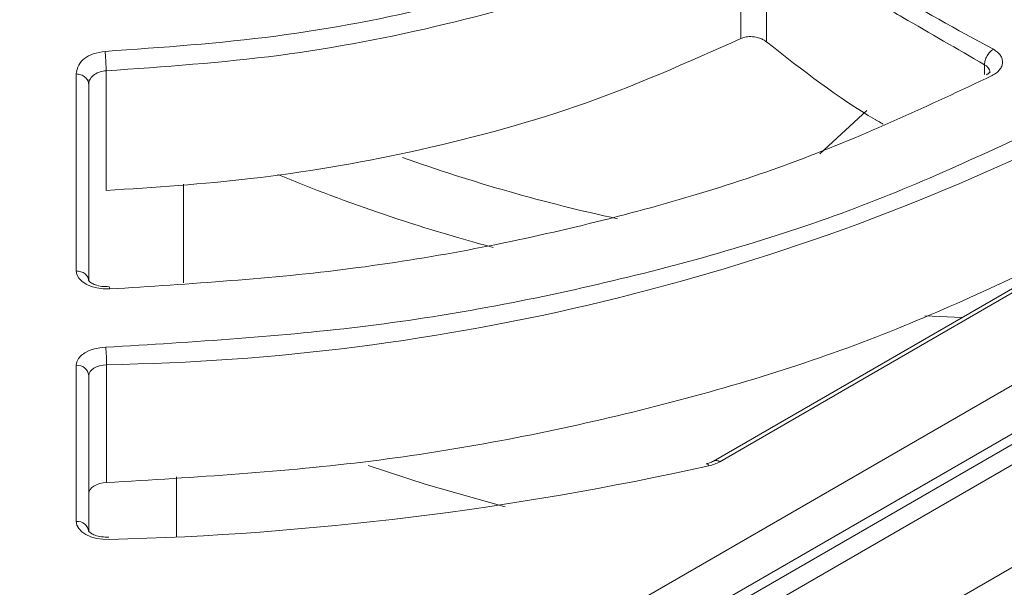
# Model space of a CAD drawing. Header units: millimetres. Extents: x -420 to 420, y -297 to 297.
# Tile 187 of 197: x 321 to 337, y 216 to 225. Entities that reach past the tile are written whole.
import ezdxf

# ---------------------------------------------------------------- set-up
doc = ezdxf.new("R2010")
doc.units = ezdxf.units.MM
doc.header["$MEASUREMENT"] = 0
doc.layers.add('layer 1', color=7, linetype='Continuous')

msp = doc.modelspace()

# ---------------------------------------------------------------- linework, layer by layer
at = {"layer": 'layer 1', "color": 7, "lineweight": 9}
for points in [[(308.3088, 201.3498), (308.3088, 201.3498), (371.095, 237.5958), (371.095, 237.5958)], [(370.7398, 235.75), (370.7398, 235.75), (309.0191, 200.1196), (309.0191, 200.1196)], [(312.9277, 205.2884), (312.9277, 205.2884), (365.4971, 235.6361), (365.4971, 235.6361)], [(366.1553, 235.2421), (366.1553, 235.2421), (313.3017, 204.7303), (313.3017, 204.7303)], [(366.4066, 235.2172), (366.4066, 235.2172), (313.5529, 204.7054), (313.5529, 204.7054)], [(286.9128, 179.9748), (286.9128, 179.9748), (370.7398, 228.367), (370.7398, 228.367)], [(371.4503, 227.1366), (371.4503, 227.1366), (287.6233, 178.7444), (287.6233, 178.7444)], [(332.2859, 224.515), (332.2859, 224.515), (332.2859, 226.4303), (332.2859, 226.4303)], [(332.6967, 226.3758), (332.6967, 226.3758), (332.6967, 224.4607), (332.6967, 224.4607)], [(322.1248, 223.9988), (322.1248, 223.9988), (322.1248, 222.0837), (322.1248, 222.0837)], [(336.2725, 223.9739), (336.2673, 224.0278), (336.2335, 224.0745), (336.1843, 224.0966)], [(336.1843, 223.9387), (336.1843, 223.9387), (336.1843, 224.0966), (336.1843, 224.0966)], [(293.3065, 175.4635), (293.3065, 175.4635), (377.1334, 223.8557), (377.1334, 223.8557)], [(321.8315, 223.8459), (321.8315, 223.8459), (321.8686, 223.8611), (321.8686, 223.8611)], [(333.5475, 222.6698), (333.5475, 222.6698), (334.3006, 223.3638), (334.3006, 223.3638)], [(378.9094, 223.2405), (378.9094, 223.2405), (294.017, 174.233), (294.017, 174.233)], [(322.1318, 219.2964), (327.5067, 219.3838), (332.7954, 220.6606), (337.6181, 223.0349)], [(326.8703, 222.6129), (327.9945, 222.2119), (329.1437, 221.884), (330.3103, 221.6314)], [(324.8742, 222.3381), (325.9965, 221.8744), (327.1482, 221.485), (328.3219, 221.1723)], [(323.366, 220.6081), (323.366, 220.6081), (323.366, 222.1856), (323.366, 222.1856)], [(339.3962, 222.1124), (339.3962, 222.1124), (331.8469, 217.7545), (331.8469, 217.7545)], [(339.4967, 222.1027), (339.4967, 222.1027), (331.9473, 217.7445), (331.9473, 217.7445)], [(322.1796, 220.5079), (322.1808, 220.5205), (322.1782, 220.5334), (322.1722, 220.5446)], [(335.822, 220.0493), (335.822, 220.0493), (335.2292, 220.0787), (335.2292, 220.0787)], [(322.1318, 219.2964), (322.132, 219.3898), (322.1282, 219.4831), (322.1208, 219.5763)], [(321.8471, 219.1226), (321.8361, 219.2229), (321.7467, 219.2958), (321.6461, 219.2868)], [(321.6461, 216.7896), (321.6461, 216.7896), (321.6461, 219.2868), (321.6461, 219.2868)], [(322.1318, 219.2964), (322.1318, 219.2964), (322.1318, 217.4097), (322.1318, 217.4097)], [(321.8471, 219.1226), (321.8471, 219.1226), (321.8471, 216.6254), (321.8471, 216.6254)], [(322.1722, 216.4999), (325.4036, 216.5821), (328.6195, 216.9771), (331.7747, 217.6793)], [(331.7747, 217.6793), (331.8352, 217.6924), (331.8933, 217.7143), (331.9473, 217.7445)], [(331.9473, 217.7445), (331.9181, 217.7666), (331.8792, 217.7703), (331.8464, 217.7542)], [(323.2537, 216.5405), (323.2537, 216.5405), (323.2537, 217.5014), (323.2537, 217.5014)], [(321.8471, 216.6254), (321.8361, 216.7257), (321.7467, 216.7987), (321.6461, 216.7896)]]:
    msp.add_open_spline(points, degree=3, dxfattribs=at)
for points, knots in [([(322.1091, 224.3096), (323.0266, 224.3737), (323.944, 224.4378), (324.8417, 224.555), (324.8417, 224.555), (325.7393, 224.6721), (326.6172, 224.8425), (327.4704, 225.0467), (327.4704, 225.0467), (328.3237, 225.251), (329.1522, 225.4889), (329.9286, 225.7724), (329.9286, 225.7724), (330.7052, 226.0557), (331.4295, 226.3846), (332.1539, 226.7135)], [0, 0, 0, 0, 0.2, 0.2, 0.2, 0.2, 0.4, 0.4, 0.4, 0.4, 0.6, 0.6, 0.6, 0.6, 1, 1, 1, 1]), ([(332.8388, 226.6228), (333.4185, 226.1771), (333.998, 225.7314), (334.5812, 225.3503), (334.5812, 225.3503), (335.1606, 224.9719), (335.7435, 224.6574), (336.3264, 224.3428)], [0, 0, 0, 0, 0.3333333, 0.3333333, 0.3333333, 0.3333333, 1, 1, 1, 1]), ([(332.2859, 226.4303), (331.553, 226.0973), (330.8202, 225.7643), (330.0348, 225.4775), (330.0348, 225.4775), (329.2494, 225.1905), (328.4113, 224.9496), (327.5483, 224.7431), (327.5483, 224.7431), (326.6851, 224.5365), (325.7972, 224.3643), (324.8892, 224.2459), (324.8892, 224.2459), (323.981, 224.1276), (323.0529, 224.0633), (322.1248, 223.9988)], [0, 0, 0, 0, 0.2, 0.2, 0.2, 0.2, 0.4, 0.4, 0.4, 0.4, 0.6, 0.6, 0.6, 0.6, 1, 1, 1, 1]), ([(336.1843, 224.0966), (335.7479, 224.3486), (335.3114, 224.6005), (334.875, 224.8525), (334.875, 224.8525), (334.7649, 224.916), (334.655, 224.9796), (334.5449, 225.0431), (334.5449, 225.0431), (334.517, 225.0593), (334.4891, 225.0754), (334.4609, 225.0915), (334.4609, 225.0915), (334.4537, 225.0956), (334.4465, 225.0999), (334.4392, 225.1041), (334.4392, 225.1041), (334.4375, 225.1051), (334.4354, 225.1063), (334.4334, 225.1073), (334.4334, 225.1073), (334.433, 225.1077), (334.4324, 225.108), (334.4317, 225.1083), (334.4317, 225.1083), (334.4317, 225.1085), (334.4316, 225.1085), (334.4314, 225.1085), (334.4314, 225.1085), (334.4312, 225.1087), (334.4312, 225.1087), (334.4312, 225.1087), (334.4312, 225.1087), (334.1393, 225.2765), (333.8473, 225.476), (333.5583, 225.6923), (333.5583, 225.6923), (333.2692, 225.9089), (332.9829, 226.1423), (332.6967, 226.3758)], [0, 0, 0, 0, 0.0909091, 0.0909091, 0.0909091, 0.0909091, 0.1818182, 0.1818182, 0.1818182, 0.1818182, 0.2727273, 0.2727273, 0.2727273, 0.2727273, 0.3636364, 0.3636364, 0.3636364, 0.3636364, 0.4545455, 0.4545455, 0.4545455, 0.4545455, 0.5454545, 0.5454545, 0.5454545, 0.5454545, 0.6363636, 0.6363636, 0.6363636, 0.6363636, 0.7272727, 0.7272727, 0.7272727, 0.7272727, 0.8181818, 0.8181818, 0.8181818, 0.8181818, 1, 1, 1, 1]), ([(332.2859, 224.515), (331.4269, 224.1311), (330.5681, 223.7468), (329.6392, 223.4264), (329.6392, 223.4264), (328.7979, 223.1362), (327.8992, 222.8981), (326.9758, 222.699), (326.9758, 222.699), (326.1486, 222.5203), (325.3017, 222.373), (324.4385, 222.2736), (324.4385, 222.2736), (323.6757, 222.1854), (322.9003, 222.1346), (322.1248, 222.0837)], [0, 0, 0, 0, 0.2, 0.2, 0.2, 0.2, 0.4, 0.4, 0.4, 0.4, 0.6, 0.6, 0.6, 0.6, 1, 1, 1, 1]), ([(332.6967, 224.4607), (332.6803, 224.4724), (332.664, 224.4843), (332.6457, 224.4945), (332.6457, 224.4945), (332.6282, 224.5042), (332.6092, 224.5125), (332.5895, 224.5196), (332.5895, 224.5196), (332.5525, 224.5324), (332.5131, 224.5411), (332.4733, 224.5445), (332.4733, 224.5445), (332.4373, 224.5477), (332.4011, 224.5467), (332.3685, 224.5405), (332.3685, 224.5405), (332.3389, 224.5349), (332.3124, 224.5251), (332.2859, 224.515)], [0, 0, 0, 0, 0.1666667, 0.1666667, 0.1666667, 0.1666667, 0.3333333, 0.3333333, 0.3333333, 0.3333333, 0.5, 0.5, 0.5, 0.5, 0.6666667, 0.6666667, 0.6666667, 0.6666667, 1, 1, 1, 1]), ([(332.6967, 224.4607), (333.2732, 224.0084), (333.8498, 223.5562), (334.4324, 223.2212), (334.4324, 223.2212), (334.4324, 223.2212), (334.4326, 223.2212), (334.4326, 223.2212), (334.4326, 223.2212), (334.4334, 223.2208), (334.4341, 223.2204), (334.4346, 223.22), (334.4346, 223.22), (334.4366, 223.2188), (334.4385, 223.2177), (334.4404, 223.2166), (334.4404, 223.2166), (334.4477, 223.2126), (334.4547, 223.2084), (334.4619, 223.2041), (334.4619, 223.2041), (334.4898, 223.188), (334.5178, 223.172), (334.5457, 223.1559), (334.5457, 223.1559), (334.551, 223.1528), (334.5562, 223.1499), (334.5612, 223.1469)], [0, 0, 0, 0, 0.125, 0.125, 0.125, 0.125, 0.25, 0.25, 0.25, 0.25, 0.375, 0.375, 0.375, 0.375, 0.5, 0.5, 0.5, 0.5, 0.625, 0.625, 0.625, 0.625, 0.75, 0.75, 0.75, 0.75, 1, 1, 1, 1]), ([(321.6461, 223.9483), (321.6555, 223.9964), (321.6645, 224.0442), (321.6874, 224.089), (321.6874, 224.089), (321.7076, 224.1282), (321.7386, 224.1652), (321.7782, 224.1961), (321.7782, 224.1961), (321.8179, 224.2269), (321.8662, 224.2519), (321.9188, 224.2694), (321.9188, 224.2694), (321.9785, 224.2893), (322.0438, 224.2994), (322.1091, 224.3096)], [0, 0, 0, 0, 0.2, 0.2, 0.2, 0.2, 0.4, 0.4, 0.4, 0.4, 0.6, 0.6, 0.6, 0.6, 1, 1, 1, 1]), ([(322.1091, 224.3096), (322.1111, 224.2874), (322.1133, 224.265), (322.1152, 224.2401), (322.1152, 224.2401), (322.1171, 224.215), (322.1188, 224.1868), (322.1202, 224.1586), (322.1202, 224.1586), (322.1215, 224.1302), (322.123, 224.1015), (322.1236, 224.0745), (322.1236, 224.0745), (322.1244, 224.0482), (322.1246, 224.0235), (322.1248, 223.9988)], [0, 0, 0, 0, 0.2, 0.2, 0.2, 0.2, 0.4, 0.4, 0.4, 0.4, 0.6, 0.6, 0.6, 0.6, 1, 1, 1, 1]), ([(336.3264, 224.3428), (336.3077, 224.3295), (336.2892, 224.3165), (336.2719, 224.299), (336.2719, 224.299), (336.2549, 224.2815), (336.2392, 224.2598), (336.226, 224.2367), (336.226, 224.2367), (336.2126, 224.2138), (336.2016, 224.1892), (336.1952, 224.1658), (336.1952, 224.1658), (336.1886, 224.1423), (336.1864, 224.1195), (336.1843, 224.0966)], [0, 0, 0, 0, 0.2, 0.2, 0.2, 0.2, 0.4, 0.4, 0.4, 0.4, 0.6, 0.6, 0.6, 0.6, 1, 1, 1, 1]), ([(336.3264, 224.3428), (336.349, 224.3282), (336.3716, 224.3134), (336.3906, 224.2972), (336.3906, 224.2972), (336.4098, 224.2811), (336.4253, 224.2634), (336.4379, 224.2451), (336.4379, 224.2451), (336.4504, 224.2269), (336.4598, 224.2079), (336.4656, 224.1885), (336.4656, 224.1885), (336.4717, 224.1692), (336.4742, 224.1495), (336.4732, 224.13), (336.4732, 224.13), (336.4725, 224.1103), (336.4681, 224.0906), (336.4601, 224.0715), (336.4601, 224.0715), (336.4523, 224.0524), (336.4413, 224.0339), (336.427, 224.0161), (336.427, 224.0161), (336.4127, 223.9982), (336.3957, 223.9809), (336.3752, 223.9654), (336.3752, 223.9654), (336.3545, 223.9498), (336.3306, 223.9359), (336.3067, 223.9218)], [0, 0, 0, 0, 0.1111111, 0.1111111, 0.1111111, 0.1111111, 0.2222222, 0.2222222, 0.2222222, 0.2222222, 0.3333333, 0.3333333, 0.3333333, 0.3333333, 0.4444444, 0.4444444, 0.4444444, 0.4444444, 0.5555556, 0.5555556, 0.5555556, 0.5555556, 0.6666667, 0.6666667, 0.6666667, 0.6666667, 0.7777778, 0.7777778, 0.7777778, 0.7777778, 1, 1, 1, 1]), ([(321.6461, 220.7972), (321.6461, 221.2485), (321.6461, 221.6997), (321.6461, 222.2211), (321.6461, 222.2211), (321.6461, 222.749), (321.6461, 223.3486), (321.6461, 223.9483)], [0, 0, 0, 0, 0.3333333, 0.3333333, 0.3333333, 0.3333333, 1, 1, 1, 1]), ([(321.8471, 223.7818), (321.8463, 223.7927), (321.8455, 223.8033), (321.8429, 223.8137), (321.8429, 223.8137), (321.8403, 223.8242), (321.8361, 223.8344), (321.8306, 223.8441), (321.8306, 223.8441), (321.82, 223.8638), (321.805, 223.8817), (321.7864, 223.8971), (321.7864, 223.8971), (321.7679, 223.9124), (321.746, 223.9248), (321.7223, 223.934), (321.7223, 223.934), (321.7102, 223.9386), (321.698, 223.9422), (321.6852, 223.9444), (321.6852, 223.9444), (321.6725, 223.9468), (321.6594, 223.9476), (321.6461, 223.9483)], [0, 0, 0, 0, 0.1428571, 0.1428571, 0.1428571, 0.1428571, 0.2857143, 0.2857143, 0.2857143, 0.2857143, 0.4285714, 0.4285714, 0.4285714, 0.4285714, 0.5714286, 0.5714286, 0.5714286, 0.5714286, 0.7142857, 0.7142857, 0.7142857, 0.7142857, 1, 1, 1, 1]), ([(322.1248, 223.9988), (322.0924, 223.9945), (322.0599, 223.9906), (322.0298, 223.9817), (322.0298, 223.9817), (321.9966, 223.9723), (321.9662, 223.9573), (321.9404, 223.9393), (321.9404, 223.9393), (321.9122, 223.9196), (321.8895, 223.8963), (321.8734, 223.871), (321.8734, 223.871), (321.8648, 223.8574), (321.8582, 223.8431), (321.8541, 223.8284), (321.8541, 223.8284), (321.8499, 223.8134), (321.8485, 223.7974), (321.8471, 223.7818)], [0, 0, 0, 0, 0.1666667, 0.1666667, 0.1666667, 0.1666667, 0.3333333, 0.3333333, 0.3333333, 0.3333333, 0.5, 0.5, 0.5, 0.5, 0.6666667, 0.6666667, 0.6666667, 0.6666667, 1, 1, 1, 1]), ([(336.2712, 223.9767), (336.2717, 223.9782), (336.2723, 223.9795), (336.2697, 223.9769), (336.2697, 223.9769), (336.2661, 223.9735), (336.2561, 223.9622), (336.2406, 223.9518), (336.2406, 223.9518), (336.2328, 223.9466), (336.2235, 223.9413), (336.2143, 223.9364)], [0, 0, 0, 0, 0.25, 0.25, 0.25, 0.25, 0.5, 0.5, 0.5, 0.5, 1, 1, 1, 1]), ([(336.3067, 223.9218), (335.2966, 223.4473), (334.2868, 222.9726), (333.1986, 222.565), (333.1986, 222.565), (332.1109, 222.1572), (330.9451, 221.8164), (329.7427, 221.5259), (329.7427, 221.5259), (328.5405, 221.2354), (327.3018, 220.9951), (326.0351, 220.8337), (326.0351, 220.8337), (324.7685, 220.6724), (323.474, 220.5902), (322.1796, 220.5079)], [0, 0, 0, 0, 0.2, 0.2, 0.2, 0.2, 0.4, 0.4, 0.4, 0.4, 0.6, 0.6, 0.6, 0.6, 1, 1, 1, 1]), ([(321.8471, 223.7818), (321.8471, 223.5782), (321.8471, 223.3747), (321.8471, 223.1715), (321.8471, 223.1715), (321.8471, 223.1105), (321.8471, 223.0494), (321.8471, 222.9887), (321.8471, 222.9887), (321.8471, 222.6582), (321.8471, 222.3357), (321.8471, 222.0667), (321.8471, 222.0667), (321.8471, 222.0665), (321.8471, 222.0662), (321.8471, 222.066), (321.8471, 222.066), (321.8471, 222.0638), (321.8471, 222.0618), (321.8471, 222.0596), (321.8471, 222.0596), (321.8471, 222.0538), (321.8471, 222.0478), (321.8471, 222.0417), (321.8471, 222.0417), (321.8471, 222.0186), (321.8471, 221.9957), (321.8471, 221.9729), (321.8471, 221.9729), (321.8471, 221.8825), (321.8471, 221.7926), (321.8471, 221.7026), (321.8471, 221.7026), (321.8471, 221.3459), (321.8471, 220.9897), (321.8471, 220.6332)], [0, 0, 0, 0, 0.1, 0.1, 0.1, 0.1, 0.2, 0.2, 0.2, 0.2, 0.3, 0.3, 0.3, 0.3, 0.4, 0.4, 0.4, 0.4, 0.5, 0.5, 0.5, 0.5, 0.6, 0.6, 0.6, 0.6, 0.7, 0.7, 0.7, 0.7, 0.8, 0.8, 0.8, 0.8, 1, 1, 1, 1]), ([(322.1208, 219.5763), (323.5301, 219.6613), (324.9394, 219.7465), (326.3184, 219.9192), (326.3184, 219.9192), (327.6974, 220.0917), (329.046, 220.3519), (330.3545, 220.6678), (330.3545, 220.6678), (331.6629, 220.9836), (332.931, 221.3552), (334.1123, 221.8006), (334.1123, 221.8006), (335.2938, 222.2461), (336.3884, 222.7655), (337.4831, 223.2849)], [0, 0, 0, 0, 0.2, 0.2, 0.2, 0.2, 0.4, 0.4, 0.4, 0.4, 0.6, 0.6, 0.6, 0.6, 1, 1, 1, 1]), ([(337.6181, 221.1482), (336.5146, 220.6246), (335.4111, 220.101), (334.2202, 219.6519), (334.2202, 219.6519), (333.0292, 219.2028), (331.7509, 218.8283), (330.432, 218.5099), (330.432, 218.5099), (329.1131, 218.1915), (327.7534, 217.9293), (326.3635, 217.7552), (326.3635, 217.7552), (324.9732, 217.5813), (323.5526, 217.4955), (322.1318, 217.4097)], [0, 0, 0, 0, 0.2, 0.2, 0.2, 0.2, 0.4, 0.4, 0.4, 0.4, 0.6, 0.6, 0.6, 0.6, 1, 1, 1, 1]), ([(322.1796, 220.5079), (322.1796, 220.5079), (322.0773, 220.5102), (322.0773, 220.5102), (322.0773, 220.5102), (322.0773, 220.5102), (321.9781, 220.5245), (321.9781, 220.5245), (321.9781, 220.5245), (321.9781, 220.5245), (321.8859, 220.55), (321.8859, 220.55), (321.8859, 220.55), (321.8859, 220.55), (321.8045, 220.586), (321.8045, 220.586), (321.8045, 220.586), (321.8045, 220.586), (321.7374, 220.6306), (321.7374, 220.6306), (321.7374, 220.6306), (321.7374, 220.6306), (321.6876, 220.6822), (321.6876, 220.6822), (321.6876, 220.6822), (321.6876, 220.6822), (321.6566, 220.7385), (321.6566, 220.7385), (321.6566, 220.7385), (321.6566, 220.7385), (321.6461, 220.7972), (321.6461, 220.7972)], [0, 0, 0, 0, 0.1111111, 0.1111111, 0.1111111, 0.1111111, 0.2222222, 0.2222222, 0.2222222, 0.2222222, 0.3333333, 0.3333333, 0.3333333, 0.3333333, 0.4444444, 0.4444444, 0.4444444, 0.4444444, 0.5555556, 0.5555556, 0.5555556, 0.5555556, 0.6666667, 0.6666667, 0.6666667, 0.6666667, 0.7777778, 0.7777778, 0.7777778, 0.7777778, 1, 1, 1, 1]), ([(321.8471, 220.6332), (321.8441, 220.6547), (321.841, 220.6762), (321.8318, 220.6959), (321.8318, 220.6959), (321.8226, 220.7158), (321.8072, 220.7339), (321.7885, 220.7491), (321.7885, 220.7491), (321.7695, 220.7646), (321.7474, 220.7773), (321.7231, 220.7847), (321.7231, 220.7847), (321.699, 220.7923), (321.6725, 220.7948), (321.6461, 220.7972)], [0, 0, 0, 0, 0.2, 0.2, 0.2, 0.2, 0.4, 0.4, 0.4, 0.4, 0.6, 0.6, 0.6, 0.6, 1, 1, 1, 1]), ([(322.1724, 220.5446), (322.1339, 220.5452), (322.0952, 220.5456), (322.0585, 220.5502), (322.0585, 220.5502), (322.0206, 220.5551), (321.9844, 220.5643), (321.9533, 220.5753), (321.9533, 220.5753), (321.9275, 220.5844), (321.9052, 220.5949), (321.8879, 220.6057), (321.8879, 220.6057), (321.87, 220.6169), (321.8575, 220.6284), (321.8519, 220.6343), (321.8519, 220.6343), (321.8473, 220.6389), (321.8471, 220.6399), (321.8469, 220.6406)], [0, 0, 0, 0, 0.1666667, 0.1666667, 0.1666667, 0.1666667, 0.3333333, 0.3333333, 0.3333333, 0.3333333, 0.5, 0.5, 0.5, 0.5, 0.6666667, 0.6666667, 0.6666667, 0.6666667, 1, 1, 1, 1]), ([(321.6461, 219.2868), (321.6461, 219.2868), (321.6552, 219.3414), (321.6552, 219.3414), (321.6552, 219.3414), (321.6552, 219.3414), (321.682, 219.394), (321.682, 219.394), (321.682, 219.394), (321.682, 219.394), (321.7251, 219.4429), (321.7251, 219.4429), (321.7251, 219.4429), (321.7251, 219.4429), (321.7836, 219.4861), (321.7836, 219.4861), (321.7836, 219.4861), (321.7836, 219.4861), (321.8551, 219.5221), (321.8551, 219.5221), (321.8551, 219.5221), (321.8551, 219.5221), (321.9373, 219.5498), (321.9373, 219.5498), (321.9373, 219.5498), (321.9373, 219.5498), (322.0269, 219.568), (322.0269, 219.568), (322.0269, 219.568), (322.0269, 219.568), (322.1208, 219.5763), (322.1208, 219.5763)], [0, 0, 0, 0, 0.1111111, 0.1111111, 0.1111111, 0.1111111, 0.2222222, 0.2222222, 0.2222222, 0.2222222, 0.3333333, 0.3333333, 0.3333333, 0.3333333, 0.4444444, 0.4444444, 0.4444444, 0.4444444, 0.5555556, 0.5555556, 0.5555556, 0.5555556, 0.6666667, 0.6666667, 0.6666667, 0.6666667, 0.7777778, 0.7777778, 0.7777778, 0.7777778, 1, 1, 1, 1]), ([(322.1318, 219.2964), (322.1318, 219.2964), (322.0756, 219.2914), (322.0756, 219.2914), (322.0756, 219.2914), (322.0756, 219.2914), (322.0217, 219.2805), (322.0217, 219.2805), (322.0217, 219.2805), (322.0217, 219.2805), (321.9725, 219.2639), (321.9725, 219.2639), (321.9725, 219.2639), (321.9725, 219.2639), (321.9297, 219.2422), (321.9297, 219.2422), (321.9297, 219.2422), (321.9297, 219.2422), (321.8945, 219.2163), (321.8945, 219.2163), (321.8945, 219.2163), (321.8945, 219.2163), (321.8686, 219.1871), (321.8686, 219.1871), (321.8686, 219.1871), (321.8686, 219.1871), (321.8525, 219.1553), (321.8525, 219.1553), (321.8525, 219.1553), (321.8525, 219.1553), (321.8471, 219.1226), (321.8471, 219.1226)], [0, 0, 0, 0, 0.1111111, 0.1111111, 0.1111111, 0.1111111, 0.2222222, 0.2222222, 0.2222222, 0.2222222, 0.3333333, 0.3333333, 0.3333333, 0.3333333, 0.4444444, 0.4444444, 0.4444444, 0.4444444, 0.5555556, 0.5555556, 0.5555556, 0.5555556, 0.6666667, 0.6666667, 0.6666667, 0.6666667, 0.7777778, 0.7777778, 0.7777778, 0.7777778, 1, 1, 1, 1]), ([(326.318, 217.6866), (326.318, 217.6866), (327.2502, 217.3804), (327.2502, 217.3804), (327.2502, 217.3804), (327.2502, 217.3804), (328.511, 217.0203), (328.511, 217.0203)], [0, 0, 0, 0, 0.3333333, 0.3333333, 0.3333333, 0.3333333, 1, 1, 1, 1]), ([(331.7299, 217.7112), (331.7299, 217.7112), (331.7341, 217.7119), (331.7341, 217.7119), (331.7341, 217.7119), (331.7341, 217.7119), (331.7468, 217.7083), (331.7468, 217.7083), (331.7468, 217.7083), (331.7468, 217.7083), (331.7604, 217.6974), (331.7604, 217.6974), (331.7604, 217.6974), (331.7604, 217.6974), (331.7747, 217.6793), (331.7747, 217.6793)], [0, 0, 0, 0, 0.2, 0.2, 0.2, 0.2, 0.4, 0.4, 0.4, 0.4, 0.6, 0.6, 0.6, 0.6, 1, 1, 1, 1]), ([(331.8469, 217.7545), (331.8245, 217.7432), (331.802, 217.7319), (331.7739, 217.7229), (331.7739, 217.7229), (331.7602, 217.7187), (331.7453, 217.7151), (331.7305, 217.7112)], [0, 0, 0, 0, 0.3333333, 0.3333333, 0.3333333, 0.3333333, 1, 1, 1, 1]), ([(322.1318, 217.4097), (322.1318, 217.4097), (322.0756, 217.4047), (322.0756, 217.4047), (322.0756, 217.4047), (322.0756, 217.4047), (322.0217, 217.3938), (322.0217, 217.3938), (322.0217, 217.3938), (322.0217, 217.3938), (321.9725, 217.3772), (321.9725, 217.3772), (321.9725, 217.3772), (321.9725, 217.3772), (321.9297, 217.3554), (321.9297, 217.3554), (321.9297, 217.3554), (321.9297, 217.3554), (321.8945, 217.3295), (321.8945, 217.3295), (321.8945, 217.3295), (321.8945, 217.3295), (321.8686, 217.3002), (321.8686, 217.3002), (321.8686, 217.3002), (321.8686, 217.3002), (321.8525, 217.2686), (321.8525, 217.2686), (321.8525, 217.2686), (321.8525, 217.2686), (321.8471, 217.2359), (321.8471, 217.2359)], [0, 0, 0, 0, 0.1111111, 0.1111111, 0.1111111, 0.1111111, 0.2222222, 0.2222222, 0.2222222, 0.2222222, 0.3333333, 0.3333333, 0.3333333, 0.3333333, 0.4444444, 0.4444444, 0.4444444, 0.4444444, 0.5555556, 0.5555556, 0.5555556, 0.5555556, 0.6666667, 0.6666667, 0.6666667, 0.6666667, 0.7777778, 0.7777778, 0.7777778, 0.7777778, 1, 1, 1, 1]), ([(322.1722, 216.4999), (322.1722, 216.4999), (322.0709, 216.5031), (322.0709, 216.5031), (322.0709, 216.5031), (322.0709, 216.5031), (321.9729, 216.5179), (321.9729, 216.5179), (321.9729, 216.5179), (321.9729, 216.5179), (321.8818, 216.5437), (321.8818, 216.5437), (321.8818, 216.5437), (321.8818, 216.5437), (321.8019, 216.5797), (321.8019, 216.5797), (321.8019, 216.5797), (321.8019, 216.5797), (321.736, 216.6242), (321.736, 216.6242), (321.736, 216.6242), (321.736, 216.6242), (321.6867, 216.6755), (321.6867, 216.6755), (321.6867, 216.6755), (321.6867, 216.6755), (321.6565, 216.7313), (321.6565, 216.7313), (321.6565, 216.7313), (321.6565, 216.7313), (321.6461, 216.7896), (321.6461, 216.7896)], [0, 0, 0, 0, 0.1111111, 0.1111111, 0.1111111, 0.1111111, 0.2222222, 0.2222222, 0.2222222, 0.2222222, 0.3333333, 0.3333333, 0.3333333, 0.3333333, 0.4444444, 0.4444444, 0.4444444, 0.4444444, 0.5555556, 0.5555556, 0.5555556, 0.5555556, 0.6666667, 0.6666667, 0.6666667, 0.6666667, 0.7777778, 0.7777778, 0.7777778, 0.7777778, 1, 1, 1, 1]), ([(322.1667, 216.5366), (322.1282, 216.5374), (322.0899, 216.5384), (322.0532, 216.5432), (322.0532, 216.5432), (322.0155, 216.5485), (321.9797, 216.5579), (321.9494, 216.569), (321.9494, 216.569), (321.9239, 216.5782), (321.9022, 216.5889), (321.8855, 216.5996), (321.8855, 216.5996), (321.868, 216.6106), (321.8563, 216.622), (321.8512, 216.6274), (321.8512, 216.6274), (321.8471, 216.6315), (321.8471, 216.632), (321.8471, 216.6327)], [0, 0, 0, 0, 0.1666667, 0.1666667, 0.1666667, 0.1666667, 0.3333333, 0.3333333, 0.3333333, 0.3333333, 0.5, 0.5, 0.5, 0.5, 0.6666667, 0.6666667, 0.6666667, 0.6666667, 1, 1, 1, 1])]:
    msp.add_open_spline(points, degree=3, knots=knots, dxfattribs=at)

doc.saveas('drawing.dxf')
